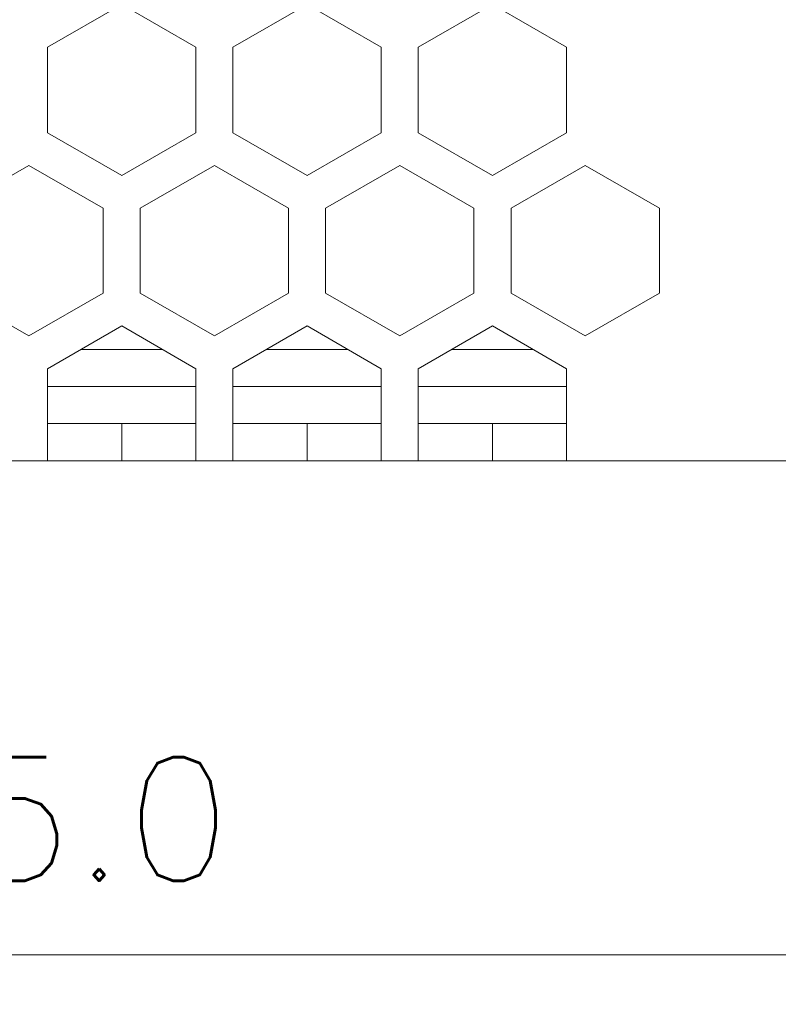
# Model space of a CAD drawing. Header units: millimetres. Extents: x 0 to 420, y 0 to 297.
# Tile 4 of 18: x 221 to 252, y 66 to 106. Entities that reach past the tile are written whole.
import ezdxf

# ---------------------------------------------------------------- set-up
doc = ezdxf.new("R2010")
doc.units = ezdxf.units.MM
doc.layers.get('0').update_dxf_attribs({"linetype": 'CONTINUOUS', "lineweight": 13})
doc.layers.get('Defpoints').update_dxf_attribs({"linetype": 'CONTINUOUS', "lineweight": 13})
doc.layers.add('Dimension', color=2, linetype='CONTINUOUS', lineweight=9)
doc.styles.get("Standard").update_dxf_attribs({"font": 'romans.shx'})
doc.dimstyles.new('yutana', dxfattribs={"dimtxt": 3.5, "dimasz": 3, "dimexe": 1, "dimexo": 0.6, "dimgap": 1.5, "dimtad": 1, "dimdec": 1, "dimzin": 0, "dimdsep": 46, "dimtxsty": 'Standard', "dimcen": 0, "dimadec": 0, "dimazin": 0, "dimtp": 0.01, "dimtm": 0.01, "dimtfac": 1, "dimtdec": 1, "dimtmove": 0, "dimatfit": 3, "dimfxl": 1, "dimtolj": 1, "dimtzin": 0, "dimlwd": 0, "dimlwe": 0, "dimarcsym": 0})

# ---------------------------------------------------------------- blocks, each defined once
blk = doc.blocks.new('*D3')
at = {"layer": 'Defpoints', "color": 0, "ltscale": 5}
for p in [(157.555, 164.7), (282.455, 109.523), (282.455, 68)]:
    blk.add_point(p, dxfattribs=at)
at = {"layer": 'Dimension', "color": 0, "lineweight": 0, "ltscale": 5}
for p, q in [((157.555, 163.5), (157.555, 66)), ((282.455, 108.323), (282.455, 66)), ((163.555, 68), (276.455, 68))]:
    blk.add_line(p, q, dxfattribs=at)
at = {"layer": 'Dimension', "color": 0, "ltscale": 5}
for points in [[(163.555, 69), (163.555, 67), (157.555, 68)], [(276.455, 69), (276.455, 67), (282.455, 68)]]:
    blk.add_solid(points, dxfattribs=at)
at = {"layer": 'Dimension', "color": 0, "ltscale": 5, "insert": (220.005, 73.5), "char_height": 5, "attachment_point": 5}
blk.add_mtext('\\A1;125.0', dxfattribs=at)

msp = doc.modelspace()

# ---------------------------------------------------------------- linework, layer by layer
at = {"color": 0, "linetype": 'Continuous', "lineweight": 0}
for p, q in [((222.205, 104.732), (225.205, 106.464)), ((225.205, 106.464), (228.205, 104.732)), ((229.705, 104.732), (232.705, 106.464)), ((232.705, 106.464), (235.705, 104.732)), ((237.205, 104.732), (240.205, 106.464)), ((240.205, 106.464), (243.205, 104.732)), ((222.205, 101.268), (222.205, 104.732)), ((228.205, 104.732), (228.205, 101.268)), ((229.705, 101.268), (229.705, 104.732)), ((235.705, 104.732), (235.705, 101.268)), ((237.205, 101.268), (237.205, 104.732)), ((243.205, 104.732), (243.205, 101.268)), ((225.205, 99.536), (222.205, 101.268)), ((228.205, 101.268), (225.205, 99.536)), ((232.705, 99.536), (229.705, 101.268)), ((235.705, 101.268), (232.705, 99.536)), ((240.205, 99.536), (237.205, 101.268)), ((243.205, 101.268), (240.205, 99.536)), ((218.455, 98.218), (221.455, 99.95)), ((221.455, 99.95), (224.455, 98.218)), ((225.955, 98.218), (228.955, 99.95)), ((228.955, 99.95), (231.955, 98.218)), ((233.455, 98.218), (236.455, 99.95)), ((236.455, 99.95), (239.455, 98.218)), ((240.955, 98.218), (243.955, 99.95)), ((243.955, 99.95), (246.955, 98.218)), ((224.455, 98.218), (224.455, 94.782)), ((225.955, 94.782), (225.955, 98.218)), ((231.955, 98.218), (231.955, 94.782)), ((233.455, 94.782), (233.455, 98.218)), ((239.455, 98.218), (239.455, 94.782)), ((240.955, 94.782), (240.955, 98.218)), ((246.955, 98.218), (246.955, 94.782)), ((221.455, 93.05), (218.455, 94.782)), ((224.455, 94.782), (221.455, 93.05)), ((228.955, 93.05), (225.955, 94.782)), ((231.955, 94.782), (228.955, 93.05)), ((236.455, 93.05), (233.455, 94.782)), ((239.455, 94.782), (236.455, 93.05)), ((243.955, 93.05), (240.955, 94.782)), ((246.955, 94.782), (243.955, 93.05)), ((225.205, 93.451), (222.205, 91.719)), ((228.205, 91.719), (225.205, 93.451)), ((232.705, 93.451), (229.705, 91.719)), ((235.705, 91.719), (232.705, 93.451)), ((240.205, 93.451), (237.205, 91.719)), ((243.205, 91.719), (240.205, 93.451)), ((223.558, 92.5), (226.852, 92.5)), ((231.058, 92.5), (234.352, 92.5)), ((238.558, 92.5), (241.852, 92.5)), ((222.205, 91.719), (222.205, 88)), ((228.205, 91.719), (228.205, 88)), ((229.705, 91.719), (229.705, 88)), ((235.705, 91.719), (235.705, 88)), ((237.205, 91.719), (237.205, 88)), ((243.205, 91.719), (243.205, 88)), ((228.205, 91), (222.205, 91)), ((235.705, 91), (229.705, 91)), ((243.205, 91), (237.205, 91)), ((222.205, 89.5), (228.205, 89.5)), ((225.205, 88), (225.205, 89.5)), ((229.705, 89.5), (235.705, 89.5)), ((232.705, 88), (232.705, 89.5)), ((237.205, 89.5), (243.205, 89.5)), ((240.205, 88), (240.205, 89.5)), ((255.455, 88), (164.655, 88))]:
    msp.add_line(p, q, dxfattribs=at)

# ---------------------------------------------------------------- dimensions: what is measured, and where the dimension line sits
at = {"layer": 'Dimension', "color": 7}
dim = msp.add_linear_dim(base=(282.455, 68), p1=(157.555, 164.7), p2=(282.455, 109.523), text='125.0', dimstyle='yutana', override={"dimscale": 2, "dimtxt": 2.5, "dimasz": 3}, dxfattribs=at)
dim.commit()
dim.dimension.update_dxf_attribs({"geometry": '*D3', "text_midpoint": (220.005, 73.5)})

doc.saveas('drawing.dxf')
